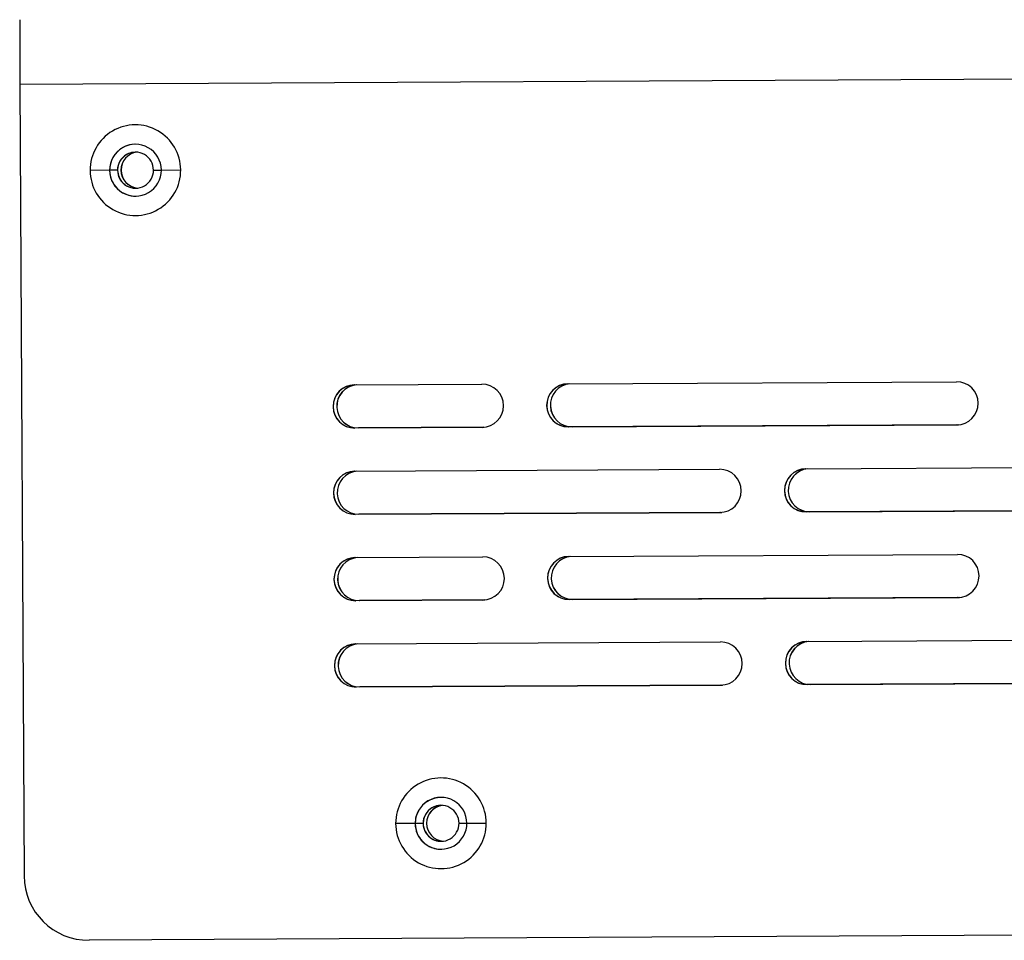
# Model space of a CAD drawing. Header units: millimetres. Extents: x -353 to -41, y 81 to 365.
# Tile 32 of 48: x -206 to -138, y 212 to 276. Entities that reach past the tile are written whole.
import ezdxf

# ---------------------------------------------------------------- set-up
doc = ezdxf.new("R2010")
doc.units = ezdxf.units.MM

msp = doc.modelspace()

# ---------------------------------------------------------------- linework, layer by layer
at = {"color": 7, "linetype": 'Continuous', "lineweight": 25}
for p, q in [((-41.476, 272.652), (-206.473, 271.777)), ((-206.473, 271.777), (-206.182, 216.778)), ((-200.238, 265.81), (-201.592, 265.803)), ((-199.686, 265.813), (-200.238, 265.81)), ((-200.238, 265.81), (-200.238, 265.81)), ((-199.677, 265.814), (-199.686, 265.813)), ((-199.447, 265.82), (-199.438, 265.82)), ((-197.186, 265.827), (-196.638, 265.829)), ((-196.638, 265.829), (-195.292, 265.836)), ((-183.213, 250.9), (-174.363, 250.947)), ((-168.363, 250.979), (-141.363, 251.122)), ((-174.347, 247.947), (-183.197, 247.9)), ((-183.197, 247.9), (-183.193, 247.9)), ((-174.343, 247.947), (-183.193, 247.9)), ((-182.941, 247.907), (-174.216, 247.954)), ((-182.941, 247.907), (-182.936, 247.907)), ((-174.215, 247.954), (-182.936, 247.907)), ((-174.347, 247.947), (-174.343, 247.947)), ((-174.309, 247.948), (-174.343, 247.947)), ((-141.347, 248.122), (-168.347, 247.979)), ((-168.347, 247.979), (-168.343, 247.979)), ((-141.343, 248.122), (-168.343, 247.979)), ((-168.091, 247.986), (-141.217, 248.129)), ((-168.091, 247.986), (-168.087, 247.986)), ((-141.216, 248.129), (-168.087, 247.986)), ((-141.347, 248.122), (-141.343, 248.122)), ((-141.31, 248.123), (-141.343, 248.122)), ((-151.831, 245.067), (-124.832, 245.21)), ((-183.181, 244.9), (-157.831, 245.035)), ((-157.815, 242.035), (-183.165, 241.9)), ((-183.165, 241.9), (-183.161, 241.9)), ((-157.811, 242.035), (-183.161, 241.9)), ((-182.909, 241.907), (-157.685, 242.041)), ((-182.909, 241.907), (-182.905, 241.908)), ((-157.684, 242.041), (-182.905, 241.908)), ((-157.815, 242.035), (-157.811, 242.035)), ((-157.778, 242.035), (-157.811, 242.035)), ((-124.816, 242.21), (-151.815, 242.067)), ((-151.815, 242.067), (-151.811, 242.067)), ((-124.812, 242.21), (-151.811, 242.067)), ((-151.559, 242.074), (-124.685, 242.216)), ((-151.559, 242.074), (-151.555, 242.074)), ((-124.684, 242.216), (-151.555, 242.074)), ((-183.149, 238.9), (-174.299, 238.947)), ((-168.299, 238.979), (-141.3, 239.122)), ((-174.283, 235.947), (-183.133, 235.9)), ((-183.133, 235.9), (-183.129, 235.901)), ((-174.279, 235.947), (-183.129, 235.901)), ((-182.877, 235.907), (-174.153, 235.954)), ((-182.877, 235.907), (-182.873, 235.908)), ((-174.152, 235.954), (-182.873, 235.908)), ((-174.283, 235.947), (-174.279, 235.947)), ((-174.246, 235.948), (-174.279, 235.947)), ((-141.284, 236.122), (-168.283, 235.979)), ((-168.283, 235.979), (-168.279, 235.979)), ((-141.28, 236.122), (-168.279, 235.979)), ((-168.027, 235.986), (-141.153, 236.129)), ((-168.027, 235.986), (-168.023, 235.986)), ((-141.152, 236.129), (-168.023, 235.986)), ((-141.284, 236.122), (-141.28, 236.122)), ((-141.246, 236.123), (-141.28, 236.122)), ((-183.117, 232.9), (-157.768, 233.035)), ((-151.768, 233.067), (-124.768, 233.21)), ((-157.752, 230.035), (-183.101, 229.901)), ((-157.748, 230.035), (-183.097, 229.901)), ((-182.845, 229.908), (-157.621, 230.041)), ((-157.62, 230.041), (-182.841, 229.908)), ((-157.752, 230.035), (-157.748, 230.035)), ((-157.714, 230.036), (-157.748, 230.035)), ((-124.752, 230.21), (-151.752, 230.067)), ((-151.752, 230.067), (-151.748, 230.067)), ((-124.748, 230.21), (-151.748, 230.067)), ((-151.496, 230.074), (-124.622, 230.216)), ((-151.496, 230.074), (-151.492, 230.074)), ((-124.621, 230.216), (-151.492, 230.074)), ((-183.101, 229.901), (-183.097, 229.901)), ((-182.845, 229.908), (-182.841, 229.908)), ((-178.997, 220.422), (-180.351, 220.415)), ((-178.445, 220.425), (-178.997, 220.422)), ((-178.997, 220.422), (-178.997, 220.422)), ((-178.436, 220.425), (-178.445, 220.425)), ((-178.206, 220.432), (-178.197, 220.432)), ((-175.945, 220.438), (-175.397, 220.441)), ((-175.397, 220.441), (-174.051, 220.448)), ((-61.18, 213.047), (-201.658, 212.302))]:
    msp.add_line(p, q, dxfattribs=at)
for centre, radius, start, end in [((204.291, 275.08), 410.778, 179.83297, 180.46068), ((-198.442, 265.82), 3.15, 0.30359, 180.30392), ((-198.438, 265.82), 1.8, 0.30358, 180.30393), ((-198.438, 265.82), 1.8, 91.57414, 180.30387), ((-198.436, 265.82), 1.25, 0.30358, 180.30393), ((-198.427, 265.82), 1.25, 91.57414, 180.30387), ((-198.197, 265.826), 1.25, 97.06007, 180.30387), ((-198.188, 265.827), 1.25, 97.26672, 180.30387), ((-198.442, 265.82), 3.15, 180.30359, 0.30392), ((-198.438, 265.82), 1.8, 180.30358, 0.30393), ((-198.438, 265.82), 1.8, 180.30364, 271.57394), ((-198.436, 265.82), 1.25, 180.30358, 0.30393), ((-198.427, 265.82), 1.25, 180.30362, 271.57396), ((-198.197, 265.826), 1.25, 180.30367, 266.08797), ((-198.188, 265.827), 1.25, 180.30367, 265.88135), ((-183.205, 249.4), 1.5, 90.30394, 270.30359), ((-183.2, 249.4), 1.5, 91.57421, 270.30359), ((-182.948, 249.407), 1.5, 95.29147, 270.30358), ((-182.944, 249.407), 1.5, 95.33134, 270.30358), ((-174.355, 249.447), 1.5, 270.30394, 90.30359), ((-168.355, 249.479), 1.5, 90.30394, 270.30359), ((-168.351, 249.479), 1.5, 91.57421, 270.30359), ((-168.099, 249.486), 1.5, 95.29147, 270.30358), ((-168.095, 249.486), 1.5, 95.33134, 270.30358), ((-141.355, 249.622), 1.5, 270.30394, 90.30359), ((-151.823, 243.567), 1.5, 90.30394, 270.30359), ((-151.819, 243.567), 1.5, 91.57421, 270.30359), ((-151.567, 243.574), 1.5, 95.29147, 270.30358), ((-151.563, 243.574), 1.5, 95.33134, 270.30358), ((-183.173, 243.4), 1.5, 90.30394, 270.30359), ((-183.169, 243.4), 1.5, 91.57421, 270.30359), ((-182.917, 243.407), 1.5, 95.29147, 270.30358), ((-182.913, 243.407), 1.5, 95.33134, 270.30358), ((-157.823, 243.535), 1.5, 270.30394, 90.30359), ((-183.141, 237.4), 1.5, 90.30394, 270.30359), ((-183.137, 237.401), 1.5, 91.57421, 270.30359), ((-182.885, 237.407), 1.5, 95.29147, 270.30358), ((-182.881, 237.408), 1.5, 95.33134, 270.30358), ((-174.291, 237.447), 1.5, 270.30394, 90.30359), ((-168.291, 237.479), 1.5, 90.30394, 270.30359), ((-168.287, 237.479), 1.5, 91.57421, 270.30359), ((-168.035, 237.486), 1.5, 95.29147, 270.30358), ((-168.031, 237.486), 1.5, 95.33134, 270.30358), ((-141.292, 237.622), 1.5, 270.30394, 90.30359), ((-183.109, 231.401), 1.5, 90.30394, 270.30359), ((-183.105, 231.401), 1.5, 91.57421, 270.30359), ((-182.853, 231.408), 1.5, 95.29147, 270.30358), ((-182.849, 231.408), 1.5, 95.33134, 270.30358), ((-157.76, 231.535), 1.5, 270.30394, 90.30359), ((-151.76, 231.567), 1.5, 90.30394, 270.30359), ((-151.756, 231.567), 1.5, 91.57421, 270.30359), ((-151.504, 231.574), 1.5, 95.29147, 270.30358), ((-151.499, 231.574), 1.5, 95.33134, 270.30358), ((-177.201, 220.432), 3.15, 0.30359, 180.30392), ((-177.197, 220.432), 1.8, 0.30358, 180.30393), ((-177.197, 220.432), 1.8, 91.57414, 180.30387), ((-177.195, 220.432), 1.25, 0.30358, 180.30393), ((-177.186, 220.432), 1.25, 91.57414, 180.30387), ((-176.956, 220.438), 1.25, 97.06111, 180.30387), ((-176.947, 220.439), 1.25, 97.26672, 180.30387), ((-177.201, 220.432), 3.15, 180.30359, 0.30392), ((-177.197, 220.432), 1.8, 180.30358, 0.30393), ((-177.197, 220.432), 1.8, 180.30364, 271.57394), ((-177.195, 220.432), 1.25, 180.30358, 0.30393), ((-177.186, 220.432), 1.25, 180.30362, 271.57396), ((-176.956, 220.438), 1.25, 180.30367, 266.08695), ((-176.947, 220.439), 1.25, 180.30367, 265.88135), ((-201.682, 216.802), 4.5, 180.30366, 270.30365)]:
    msp.add_arc(centre, radius, start, end, dxfattribs=at)

doc.saveas('drawing.dxf')
